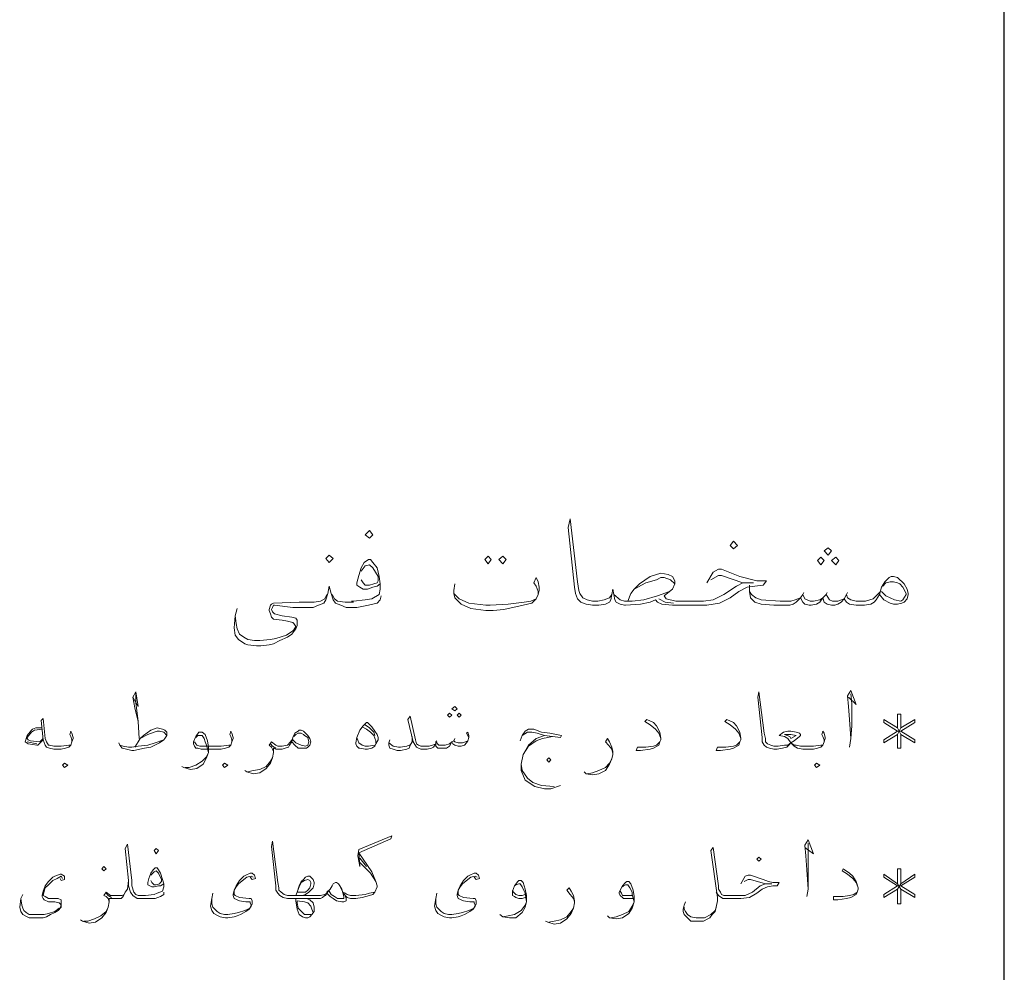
# Model space of a CAD drawing. Header units: metres. Extents: x 5.7 to 89.8, y 4 to 63.5.
# Tile 43 of 60: x 68 to 76.9, y 25.1 to 33.7. Entities that reach past the tile are written whole.
import ezdxf

# ---------------------------------------------------------------- set-up
doc = ezdxf.new("R2010")
doc.units = ezdxf.units.M
doc.header["$MEASUREMENT"] = 0
doc.layers.add('PDF7_KADR', color=7, linetype='Continuous')
doc.layers.add('PDF7_textt', color=7, linetype='Continuous')

msp = doc.modelspace()

# ---------------------------------------------------------------- linework, layer by layer
at = {"layer": 'PDF7_KADR', "lineweight": 25}
msp.add_lwpolyline([(76.8506, 4.8317), (76.8506, 62.6574)], dxfattribs=at)
at = {"layer": 'PDF7_textt', "lineweight": 20}
for points in [[(74.1635, 28.6592), (74.2212, 28.7556), (74.2694, 28.7844), (74.2983, 28.7844), (74.462, 28.717), (74.6161, 28.6785), (74.7028, 28.6785), (74.6739, 28.64), (74.5969, 28.6303), (74.5294, 28.6207), (74.4524, 28.5822), (74.3753, 28.5244), (74.279, 28.4762), (74.1635, 28.457), (74.019, 28.457), (73.8553, 28.457), (73.7589, 28.4666), (73.7204, 28.4859), (73.7012, 28.5051), (73.653, 28.4859), (73.5663, 28.4666), (73.4315, 28.457), (73.4218, 28.457), (73.3833, 28.4666), (73.3448, 28.4859), (73.3352, 28.5051), (73.3255, 28.5533), (73.3159, 28.6015), (73.3063, 28.5533), (73.2966, 28.5051), (73.287, 28.4859), (73.2485, 28.4666), (73.1907, 28.457), (73.1425, 28.457), (73.1329, 28.457), (73.0751, 28.4666), (73.027, 28.4859), (72.9981, 28.5148), (72.9788, 28.5629), (72.9692, 28.6207), (72.9114, 29.1601), (72.9307, 29.2371), (72.9981, 28.6689), (73.0077, 28.5918), (73.0173, 28.5629), (73.0462, 28.5244), (73.0848, 28.5051), (73.1329, 28.4955), (73.1425, 28.4955), (73.1811, 28.4955), (73.2389, 28.5051), (73.287, 28.5244), (73.3063, 28.5533)], [(71.2163, 28.6496), (71.1874, 28.6303), (71.1489, 28.6207), (71.1007, 28.6015), (71.0622, 28.6015), (71.0333, 28.6207), (71.0044, 28.64), (71.0044, 28.6592), (71.0237, 28.7267), (71.0429, 28.7941), (71.0718, 28.8422), (71.1104, 28.8711), (71.1296, 28.8711), (71.1489, 28.8422), (71.1874, 28.7941), (71.2067, 28.717), (71.2163, 28.6496), (71.2163, 28.6015), (71.2067, 28.5533), (71.1393, 28.5148), (71.0815, 28.5051), (70.9755, 28.4955), (70.9563, 28.4955)], [(71.0429, 28.7652), (71.0815, 28.8133), (71.12, 28.823), (71.1489, 28.7941), (71.197, 28.717), (71.197, 28.6785), (71.1874, 28.6592), (71.1585, 28.6496), (71.12, 28.64), (71.0815, 28.64), (71.0622, 28.6592), (71.0429, 28.6881)], [(73.4507, 28.4955), (73.4796, 28.5629), (73.5085, 28.6015), (73.5567, 28.6496), (73.653, 28.717), (73.7493, 28.7459), (73.8167, 28.7363), (73.8553, 28.717), (73.8745, 28.6785), (73.8745, 28.6496), (73.8553, 28.6015), (73.8264, 28.5822), (73.7782, 28.5437), (73.7975, 28.5148), (73.8841, 28.4955), (74.019, 28.4955), (74.1346, 28.4955), (74.2212, 28.5051), (74.3175, 28.5533), (74.4331, 28.6303), (74.4909, 28.6592), (74.5872, 28.6592), (74.4909, 28.6592), (74.2983, 28.7267), (74.2694, 28.7267), (74.202, 28.6881)], [(71.2259, 28.5437), (71.2163, 28.5051), (71.1874, 28.4762), (71.1104, 28.457), (71.0044, 28.4377), (70.9755, 28.4377), (70.9081, 28.4377), (70.8599, 28.457), (70.8118, 28.4762), (70.7925, 28.5051), (70.7733, 28.5629), (70.754, 28.6303), (70.7444, 28.5629), (70.7251, 28.5051), (70.7058, 28.4762), (70.6577, 28.457), (70.6095, 28.4377), (70.5421, 28.4377), (70.4265, 28.4377), (70.2628, 28.457), (70.2532, 28.457), (70.2436, 28.4377), (70.2339, 28.4185), (70.2436, 28.3992), (70.2628, 28.3799), (70.3302, 28.3607), (70.4169, 28.351), (70.4554, 28.3414), (70.4651, 28.3221), (70.4651, 28.274), (70.4554, 28.2451), (70.4169, 28.1969), (70.3784, 28.168), (70.311, 28.1392), (70.2532, 28.1103), (70.2147, 28.1006), (70.1376, 28.091), (70.0991, 28.091), (70.022, 28.1006), (69.9931, 28.1103), (69.9354, 28.1488), (69.9065, 28.1873), (69.8968, 28.2547), (69.9065, 28.3607), (69.9257, 28.4281)], [(72.6417, 28.5533), (72.6417, 28.5822), (72.6225, 28.6303), (72.6032, 28.6592), (72.6225, 28.7074), (72.6417, 28.6689), (72.6514, 28.6207), (72.6514, 28.5918), (72.6417, 28.5533), (72.6225, 28.5148), (72.5839, 28.4762), (72.5069, 28.457), (72.3335, 28.4185), (72.2372, 28.4088), (72.1698, 28.4088), (72.035, 28.4281), (71.9483, 28.4666), (71.9194, 28.4955), (71.8905, 28.5244), (71.8809, 28.5629), (71.8809, 28.5918), (71.8905, 28.6496)], [(73.5085, 28.6015), (73.6145, 28.6592), (73.7108, 28.6881), (73.7493, 28.7074), (73.7782, 28.7074), (73.836, 28.6881), (73.8745, 28.6496)], [(75.7237, 28.5533), (75.6948, 28.5051), (75.6755, 28.4859), (75.6467, 28.4666), (75.5889, 28.457), (75.5407, 28.457), (75.5118, 28.457), (75.454, 28.4666), (75.4251, 28.4859), (75.4059, 28.5148), (75.377, 28.4859), (75.3481, 28.4666), (75.3192, 28.457), (75.2903, 28.457), (75.2518, 28.4666), (75.2229, 28.4859), (75.2133, 28.5244), (75.1844, 28.4859), (75.1555, 28.4666), (75.1073, 28.457), (75.088, 28.457), (75.0495, 28.4666), (75.0303, 28.4859), (75.011, 28.5244), (74.9725, 28.4859), (74.9436, 28.4666), (74.9147, 28.457), (74.8858, 28.457), (74.7702, 28.457), (74.6546, 28.4666), (74.5969, 28.4859), (74.5583, 28.5244), (74.5487, 28.5822), (74.5487, 28.64)], [(75.7526, 28.6303), (75.7815, 28.6592), (75.82, 28.6689), (75.8489, 28.6689), (75.8874, 28.6592), (75.9067, 28.6496), (75.9356, 28.6207), (75.9645, 28.5629), (75.9645, 28.5533), (75.9356, 28.5051), (75.9163, 28.4955), (75.8585, 28.5051), (75.7815, 28.5437), (75.743, 28.5822)], [(70.7347, 28.5533), (70.7155, 28.5148), (70.677, 28.4955), (70.6192, 28.4859), (70.5421, 28.4859), (70.4843, 28.4859), (70.2532, 28.4762), (70.2339, 28.4666), (70.2243, 28.457), (70.2147, 28.4185), (70.2147, 28.4088), (70.2243, 28.3799), (70.2339, 28.351), (70.2532, 28.3318), (70.3302, 28.3221), (70.3784, 28.3125), (70.4265, 28.3029), (70.4362, 28.2933), (70.4554, 28.2644), (70.4362, 28.2355), (70.4265, 28.2258), (70.3688, 28.1873), (70.2724, 28.1584), (70.2243, 28.1488), (70.128, 28.1392), (70.0798, 28.1392), (70.022, 28.1488), (69.9835, 28.168), (69.945, 28.1969), (69.9257, 28.2451), (69.9161, 28.2933), (69.9065, 28.3607)], [(70.7829, 28.5533), (70.8022, 28.5148), (70.8311, 28.4955), (70.8985, 28.4859), (70.9755, 28.4859)], [(71.8809, 28.5629), (71.929, 28.5148), (72.0157, 28.4762), (72.1698, 28.457), (72.2083, 28.457), (72.372, 28.4666), (72.5165, 28.4859), (72.5743, 28.4955), (72.6225, 28.5148)], [(73.3255, 28.5533), (73.3833, 28.5051), (73.4218, 28.4955), (73.4893, 28.4955), (73.5952, 28.5051), (73.7204, 28.5437), (73.8264, 28.5822)], [(74.5487, 28.5822), (74.568, 28.5533), (74.6065, 28.5244), (74.6546, 28.5051), (74.828, 28.4955), (74.8858, 28.4955), (74.9243, 28.4955), (74.9628, 28.5051), (75.011, 28.5244), (75.0303, 28.5533), (75.0495, 28.5148), (75.0977, 28.4955), (75.1266, 28.4955), (75.1844, 28.5051), (75.2133, 28.5244), (75.2421, 28.5533), (75.271, 28.5051), (75.2999, 28.4955), (75.3481, 28.4955), (75.4059, 28.5148), (75.4251, 28.5533), (75.4348, 28.5244), (75.4637, 28.5051), (75.5118, 28.4955), (75.5407, 28.4955), (75.5985, 28.4955), (75.6659, 28.5148), (75.7044, 28.5533), (75.7333, 28.5822)], [(75.0399, 28.5726), (75.0303, 28.5533)], [(75.2518, 28.5726), (75.2421, 28.5533)], [(75.4348, 28.5726), (75.4251, 28.5533)], [(73.8649, 28.4762), (73.7878, 28.4859), (73.73, 28.5148)], [(68.9819, 27.6287), (69.03, 27.542), (69.0108, 27.6769), (68.9819, 27.6287), (69.0011, 27.5324), (69.03, 27.4072), (69.0397, 27.2531)], [(69.03, 27.4072), (69.0108, 27.5805), (69.0108, 27.6672)], [(75.2229, 27.2242), (75.2229, 27.2435), (75.2133, 27.2723), (75.2036, 27.2916), (75.2133, 27.3205), (75.2229, 27.3012), (75.2325, 27.2627), (75.2325, 27.2531), (75.2229, 27.2242), (75.2133, 27.1953), (75.194, 27.176), (75.1651, 27.1664), (75.1266, 27.1568), (75.0688, 27.1568), (75.0303, 27.1568), (74.9821, 27.1664), (74.9532, 27.1857), (74.9243, 27.2146), (74.9051, 27.1953), (74.8858, 27.176), (74.8473, 27.1664), (74.7991, 27.1568), (74.7798, 27.1568), (74.7702, 27.1568), (74.7317, 27.1664), (74.7028, 27.176), (74.6835, 27.1953), (74.6643, 27.2242), (74.6643, 27.2627), (74.6257, 27.6287), (74.6354, 27.6769), (74.6835, 27.3012), (74.6932, 27.2531), (74.6932, 27.2242), (74.7124, 27.2049), (74.7413, 27.1953), (74.7702, 27.1857), (74.7798, 27.1857), (74.8087, 27.1857), (74.8665, 27.1953), (74.8954, 27.1953), (74.9243, 27.2146), (74.9532, 27.2338), (75.0014, 27.2723), (75.011, 27.282), (75.011, 27.2916), (75.0014, 27.3012), (74.9725, 27.3109), (74.9243, 27.3205), (74.8954, 27.3205), (74.8569, 27.3109), (74.8184, 27.282), (74.8665, 27.2723), (74.8954, 27.2531), (74.9243, 27.2146), (74.9532, 27.1953), (74.9725, 27.1953), (75.011, 27.1857), (75.0688, 27.1857), (75.1266, 27.1857), (75.194, 27.1953), (75.2133, 27.1953)], [(75.4444, 27.6287), (75.5118, 27.5613), (75.4637, 27.6865), (75.4348, 27.6383), (75.4444, 27.542), (75.454, 27.4264), (75.4637, 27.2531), (75.454, 27.176)], [(75.4637, 27.2531), (75.4733, 27.3687), (75.4733, 27.5709), (75.4637, 27.6576)], [(75.8874, 27.2916), (75.8874, 27.1664), (75.9163, 27.1664), (75.9163, 27.2916), (76.0415, 27.2146), (76.0415, 27.2435), (75.9163, 27.3205), (76.0415, 27.3976), (76.0415, 27.4264), (75.9163, 27.3494), (75.9163, 27.4746), (75.8874, 27.4746), (75.8874, 27.3494), (75.7622, 27.4264), (75.7622, 27.3976), (75.8874, 27.3205), (75.7622, 27.2435), (75.7622, 27.2146), (75.8874, 27.2916), (75.9163, 27.3494)], [(68.4329, 27.2242), (68.4329, 27.2435), (68.4233, 27.2723), (68.4136, 27.2916), (68.4233, 27.3205), (68.4329, 27.3012), (68.4425, 27.2627), (68.4425, 27.2531), (68.4329, 27.2242), (68.4233, 27.1953), (68.404, 27.176), (68.3751, 27.1664), (68.3366, 27.1568), (68.2788, 27.1568), (68.2692, 27.1568), (68.2306, 27.1664), (68.2017, 27.176), (68.1921, 27.1953), (68.1728, 27.2435), (68.1536, 27.4168), (68.1728, 27.4361), (68.1921, 27.2531), (68.2017, 27.2242), (68.221, 27.1953), (68.2306, 27.1953), (68.2692, 27.1857), (68.2788, 27.1857), (68.3366, 27.1857), (68.404, 27.1953), (68.4233, 27.1953)], [(72.0157, 27.2627), (71.9964, 27.3012), (72.0061, 27.3109), (72.0157, 27.282), (72.0157, 27.2627), (72.0061, 27.2338), (71.9964, 27.2146), (71.9772, 27.1953), (71.9483, 27.1857), (71.9194, 27.1857), (71.8905, 27.1953), (71.8712, 27.2049), (71.8616, 27.2242), (71.8423, 27.1857), (71.8134, 27.1664), (71.7845, 27.1664), (71.7653, 27.1664), (71.7364, 27.1664), (71.7171, 27.1857), (71.7171, 27.2049), (71.6979, 27.176), (71.6786, 27.1664), (71.6401, 27.1568), (71.6016, 27.1568), (71.5823, 27.1568), (71.563, 27.1664), (71.5438, 27.176), (71.5149, 27.2242), (71.4667, 27.4264), (71.486, 27.4553), (71.5341, 27.2435), (71.5438, 27.2049), (71.563, 27.1953), (71.5823, 27.1857), (71.6016, 27.1857), (71.6593, 27.1857), (71.6882, 27.1953), (71.7171, 27.2049), (71.7171, 27.2242), (71.746, 27.1953), (71.7749, 27.1953), (71.8038, 27.1953), (71.8423, 27.2049), (71.8616, 27.2242), (71.8809, 27.2338), (71.8905, 27.2242), (71.9194, 27.2146), (71.9579, 27.2146), (71.9868, 27.2242), (72.0061, 27.2338)], [(73.7493, 27.2531), (73.73, 27.3012), (73.7012, 27.3398), (73.653, 27.3783), (73.6048, 27.4072), (73.6241, 27.4264), (73.6819, 27.3976), (73.7108, 27.3687), (73.7397, 27.3109), (73.7493, 27.2531), (73.7493, 27.2435), (73.7397, 27.2242), (73.73, 27.1953), (73.6819, 27.1664), (73.653, 27.1568), (73.5663, 27.1471), (73.5278, 27.1471), (73.5374, 27.176), (73.6145, 27.176), (73.6819, 27.1857), (73.7108, 27.1953), (73.7397, 27.2242)], [(74.4716, 27.2531), (74.4524, 27.3012), (74.4235, 27.3398), (74.3753, 27.3783), (74.3272, 27.4072), (74.3464, 27.4264), (74.4042, 27.3976), (74.4331, 27.3687), (74.462, 27.3109), (74.4716, 27.2531), (74.4716, 27.2435), (74.462, 27.2242), (74.4524, 27.1953), (74.4042, 27.1664), (74.3753, 27.1568), (74.2887, 27.1471), (74.2501, 27.1471), (74.2598, 27.176), (74.3368, 27.176), (74.4042, 27.1857), (74.4331, 27.1953), (74.462, 27.2242)], [(68.1632, 27.3494), (68.1054, 27.3494), (68.0765, 27.3398), (68.0669, 27.3301), (68.0284, 27.282), (68.0091, 27.2242), (68.038, 27.2049), (68.1151, 27.1953), (68.1247, 27.1953), (68.1728, 27.2435)], [(68.1632, 27.3398), (68.0958, 27.3301), (68.0669, 27.3109), (68.0284, 27.2627), (68.0284, 27.2531), (68.038, 27.2435), (68.0573, 27.2338), (68.144, 27.2242), (68.1728, 27.2531)], [(69.0011, 27.176), (69.03, 27.2242), (69.0493, 27.2531), (69.0782, 27.282), (69.1456, 27.3301), (69.2034, 27.3494), (69.2515, 27.3398), (69.2708, 27.3301), (69.2901, 27.3109), (69.2901, 27.282), (69.2708, 27.2531), (69.2612, 27.2435), (69.2226, 27.2146), (69.1456, 27.176), (69.0878, 27.1664), (68.9915, 27.1471), (68.9722, 27.1471), (68.9241, 27.1568), (68.8856, 27.1664), (68.8663, 27.1953), (68.8567, 27.2146)], [(69.0493, 27.2531), (69.1167, 27.2916), (69.1745, 27.3109), (69.2034, 27.3205), (69.2226, 27.3205), (69.2612, 27.3109), (69.2901, 27.282)], [(69.8776, 27.2242), (69.8776, 27.2435), (69.8679, 27.2723), (69.8583, 27.2916), (69.8679, 27.3205), (69.8776, 27.3012), (69.8872, 27.2627), (69.8872, 27.2531), (69.8776, 27.2242), (69.8679, 27.1953), (69.8487, 27.176), (69.8198, 27.1664), (69.7813, 27.1568), (69.7235, 27.1568), (69.5983, 27.1568), (69.5694, 27.1664), (69.5501, 27.1664), (69.5405, 27.1857), (69.5308, 27.2049), (69.5308, 27.2242), (69.5501, 27.2723), (69.579, 27.3109), (69.5983, 27.3109), (69.6079, 27.3109), (69.6368, 27.2916), (69.656, 27.2338), (69.6657, 27.176), (69.6657, 27.1279), (69.6464, 27.0797), (69.6175, 27.0219), (69.5597, 26.9834), (69.5019, 26.9738), (69.4442, 26.993), (69.4249, 27.0027)], [(70.4362, 27.2723), (70.4554, 27.2916), (70.4747, 27.3012), (70.5036, 27.3012), (70.5229, 27.2916), (70.5325, 27.282), (70.5614, 27.2627), (70.571, 27.2242), (70.5614, 27.1953), (70.5421, 27.1857), (70.5036, 27.1953), (70.4554, 27.2146), (70.4265, 27.2435)], [(71.0526, 27.359), (71.0911, 27.3398), (71.1296, 27.3109), (71.1585, 27.282), (71.1778, 27.2338), (71.1778, 27.2146)], [(71.0815, 27.3783), (71.12, 27.3494), (71.1585, 27.3109), (71.1681, 27.282)], [(72.478, 27.2338), (72.4973, 27.282), (72.5261, 27.3205), (72.555, 27.3398), (72.6032, 27.3398), (72.6706, 27.3109), (72.7477, 27.3012), (72.8536, 27.282), (72.844, 27.2627), (72.6995, 27.282), (72.6321, 27.3012), (72.5839, 27.3109), (72.5647, 27.3109), (72.5454, 27.3109), (72.4973, 27.282)], [(75.8874, 27.3494), (75.9163, 27.2916)], [(75.9163, 27.3205), (75.8874, 27.3205)], [(68.1151, 27.2049), (68.0284, 27.2242)], [(68.8663, 27.1953), (68.8952, 27.1857), (68.9433, 27.176), (68.9722, 27.176), (69.03, 27.1857), (69.1167, 27.1953), (69.1841, 27.2146), (69.2612, 27.2435)], [(69.5501, 27.2627), (69.5694, 27.282), (69.5886, 27.282), (69.6079, 27.282), (69.6272, 27.2531), (69.6368, 27.2242), (69.6464, 27.1953), (69.6657, 27.1279), (69.6464, 27.0894), (69.6079, 27.0508), (69.5501, 27.0123), (69.4923, 26.993), (69.4538, 26.993)], [(69.5405, 27.2242), (69.5501, 27.2049), (69.5597, 27.1953), (69.5886, 27.1857), (69.7235, 27.1857), (69.7813, 27.1857), (69.8487, 27.1953), (69.8679, 27.1953)], [(70.4169, 27.2242), (70.3977, 27.1953), (70.388, 27.176), (70.3591, 27.1664), (70.3302, 27.1568), (70.3013, 27.1568), (70.2724, 27.1568), (70.2532, 27.1664), (70.2532, 27.1279), (70.2436, 27.0797), (70.2243, 27.0316), (70.1858, 26.9834), (70.128, 26.9449), (70.0702, 26.9353), (70.0124, 26.9545), (69.9931, 26.9641)], [(70.2532, 27.1375), (70.2436, 27.1568), (70.2339, 27.176), (70.2147, 27.1953), (70.2339, 27.2242), (70.2724, 27.1953), (70.2917, 27.1857), (70.3013, 27.1857), (70.3302, 27.1857), (70.3784, 27.1953), (70.4073, 27.2242), (70.4169, 27.2435)], [(70.2724, 27.1664), (70.2436, 27.1857), (70.2243, 27.2049)], [(71.1681, 27.1953), (71.1104, 27.1857), (71.0815, 27.1857), (71.0526, 27.1953), (71.0237, 27.2146), (71.0044, 27.2627)], [(71.5052, 27.2723), (71.5052, 27.2242), (71.486, 27.1953), (71.4763, 27.1664), (71.4571, 27.1568), (71.3993, 27.1471), (71.3704, 27.1471), (71.3319, 27.1568), (71.303, 27.1664), (71.2934, 27.1953), (71.2934, 27.2146), (71.303, 27.2435)], [(71.2934, 27.2146), (71.3319, 27.1857), (71.38, 27.176), (71.3993, 27.176), (71.4571, 27.1857), (71.4763, 27.1953), (71.486, 27.1953)], [(71.7268, 27.2338), (71.7171, 27.2242)], [(71.8905, 27.2531), (71.8809, 27.2338)], [(72.844, 26.8293), (72.7573, 26.8004), (72.6995, 26.8004), (72.6128, 26.8197), (72.5261, 26.8775), (72.4876, 26.9641), (72.4876, 27.0219), (72.5069, 27.1086), (72.555, 27.1857), (72.6225, 27.2338), (72.6802, 27.2531), (72.7284, 27.2627), (72.7669, 27.2723)], [(72.6995, 27.282), (72.6225, 27.2531), (72.555, 27.1953), (72.5069, 27.1086)], [(73.3159, 27.1182), (73.3063, 27.1568), (73.2774, 27.1953), (73.2485, 27.2242), (73.2677, 27.2531), (73.287, 27.2242), (73.3063, 27.176), (73.3159, 27.1375), (73.3159, 27.1086), (73.3063, 27.0701), (73.287, 27.0219), (73.2485, 26.9641), (73.1907, 26.9353), (73.1329, 26.9256), (73.0751, 26.9353), (73.0559, 26.9545)], [(70.022, 26.9545), (70.0702, 26.9641), (70.128, 26.9738), (70.1858, 27.0027), (70.2243, 27.0508), (70.2436, 27.0797)], [(73.0848, 26.9353), (73.1329, 26.9449), (73.1907, 26.9641), (73.2485, 26.993), (73.287, 27.0316), (73.3063, 27.0701)], [(72.4876, 27.0219), (72.4973, 26.9641), (72.5454, 26.8967), (72.5936, 26.8582), (72.6706, 26.8293), (72.7862, 26.8197)], [(70.7636, 25.8951), (70.7347, 25.8662), (70.7347, 25.8566), (70.7155, 25.8469), (70.677, 25.8373), (70.5518, 25.8373), (70.4554, 25.8373), (70.388, 25.8373), (70.3784, 25.8373), (70.3495, 25.8469), (70.3206, 25.8662), (70.3013, 25.8855), (70.3013, 25.9047), (70.2917, 25.9529), (70.2436, 26.3285), (70.2339, 26.2803), (70.2724, 25.924), (70.2724, 25.8855), (70.2917, 25.8566), (70.311, 25.8373), (70.3399, 25.818), (70.3784, 25.8084), (70.388, 25.8084), (70.4554, 25.8084), (70.5518, 25.8084), (70.677, 25.8084), (70.6962, 25.818), (70.7155, 25.8373), (70.7251, 25.8373), (70.7347, 25.8566), (70.7636, 25.8951), (70.7829, 25.924), (70.7925, 25.9432), (70.8118, 25.9529), (70.8214, 25.9529), (70.8407, 25.9432), (70.8503, 25.924), (70.8792, 25.8662), (70.8985, 25.8373), (70.9177, 25.818), (70.9466, 25.8084), (70.9659, 25.8084), (70.9948, 25.8084), (71.0526, 25.818), (71.12, 25.8373), (71.1489, 25.8469), (71.1681, 25.8662), (71.1874, 25.9143), (71.1874, 25.924), (71.1778, 25.9625), (71.1393, 26.0492), (71.0237, 26.2225), (71.3126, 26.3478), (71.3222, 26.3766), (71.0237, 26.2514), (71.014, 26.1937), (71.0333, 26.0973), (71.0237, 26.2225)], [(75.0495, 26.2707), (75.1266, 26.2129), (75.0784, 26.3381), (75.0495, 26.29), (75.0592, 26.1937), (75.0688, 26.0684), (75.0784, 25.8951), (75.0688, 25.8277)], [(69.2612, 25.8662), (69.2612, 25.8469), (69.2323, 25.8277), (69.1841, 25.8084), (69.1167, 25.8084), (69.0974, 25.8084), (69.0685, 25.8084), (69.0204, 25.8084), (68.9819, 25.8373), (68.9626, 25.8662), (68.9433, 25.924), (68.9433, 25.9721), (68.9144, 26.2611), (68.9337, 26.2996), (68.9722, 25.9721), (68.9722, 25.924), (68.9915, 25.8662), (69.0108, 25.8469), (69.03, 25.8373), (69.0685, 25.8373), (69.0974, 25.8373)], [(73.9708, 25.7795), (73.9612, 25.7506), (73.9516, 25.7121), (73.9516, 25.6928), (73.9612, 25.6639), (73.9708, 25.6543), (73.9901, 25.635), (74.019, 25.6062), (74.0479, 25.6062), (74.096, 25.6062), (74.1346, 25.6062), (74.1731, 25.6254), (74.1923, 25.635), (74.2116, 25.6639), (74.2405, 25.6928), (74.2501, 25.7314), (74.2598, 25.7891), (74.2598, 25.818), (74.202, 26.2418), (74.2212, 26.2707), (74.2694, 25.924), (74.2694, 25.8951), (74.2887, 25.8662), (74.2983, 25.8469), (74.3175, 25.8373), (74.3561, 25.8373), (74.385, 25.8373), (74.4428, 25.8373), (74.5102, 25.8373), (74.5776, 25.8662), (74.645, 25.924), (74.6932, 25.9432), (74.751, 25.9432), (74.6932, 25.9432), (74.5583, 25.9818), (74.5391, 25.9818), (74.5005, 25.9625)], [(75.0784, 25.8951), (75.0784, 26.0203), (75.0784, 26.2129), (75.0784, 26.3092)], [(71.0333, 26.1744), (71.0911, 26.0973)], [(71.0333, 26.1359), (71.1296, 26.0396), (71.1778, 25.9625)], [(69.2612, 25.9432), (69.2323, 25.924), (69.213, 25.924), (69.1745, 25.9143), (69.1552, 25.9143), (69.136, 25.924), (69.1167, 25.9336), (69.1167, 25.9529), (69.1263, 25.9914), (69.1456, 26.0396), (69.1649, 26.0684), (69.1841, 26.0877), (69.2034, 26.0877), (69.213, 26.0684), (69.2323, 26.0396), (69.2515, 25.9818), (69.2612, 25.9432), (69.2612, 25.9143), (69.2515, 25.8758), (69.2034, 25.8566), (69.1745, 25.8469), (69.0974, 25.8373), (69.0878, 25.8373)], [(69.1456, 26.0203), (69.1745, 26.0492), (69.1938, 26.0588), (69.213, 26.0396), (69.2419, 25.9818), (69.2419, 25.9625), (69.2323, 25.9529), (69.2226, 25.9432), (69.1938, 25.9336), (69.1745, 25.9336), (69.1552, 25.9529), (69.1456, 25.9721)], [(75.5311, 25.9047), (75.5118, 25.9529), (75.4829, 25.9914), (75.4348, 26.0299), (75.3866, 26.0588), (75.3962, 26.0781), (75.454, 26.0396), (75.4829, 26.0107), (75.5118, 25.9625), (75.5311, 25.9047), (75.5311, 25.8951), (75.5214, 25.8662), (75.5118, 25.8469), (75.4637, 25.818), (75.4251, 25.8084), (75.3481, 25.7988), (75.3096, 25.7988), (75.3096, 25.8277), (75.3962, 25.8277), (75.454, 25.8373), (75.4926, 25.8469), (75.5214, 25.8662)], [(75.8874, 25.8951), (75.8874, 25.7602), (75.9163, 25.7602), (75.9163, 25.8951), (76.0415, 25.818), (76.0415, 25.8469), (75.9163, 25.924), (76.0415, 26.001), (76.0415, 26.0299), (75.9163, 25.9432), (75.9163, 26.0781), (75.8874, 26.0781), (75.8874, 25.9432), (75.7622, 26.0299), (75.7622, 26.001), (75.8874, 25.924), (75.7622, 25.8469), (75.7622, 25.818), (75.8874, 25.8951), (75.9163, 25.9432)], [(68.3462, 25.9914), (68.3366, 26.0107), (68.298, 25.9914), (68.2595, 25.9721), (68.221, 25.9336), (68.1921, 25.9047), (68.1825, 25.8758), (68.1728, 25.8373), (68.1921, 25.8277), (68.221, 25.8084), (68.3077, 25.8084), (68.3366, 25.7988), (68.3366, 25.7795), (68.3366, 25.7506), (68.3366, 25.7314), (68.3077, 25.7025), (68.2788, 25.6832), (68.2403, 25.6639), (68.2017, 25.6447), (68.1728, 25.635), (68.1247, 25.635), (68.1054, 25.635), (68.0476, 25.635), (68.0284, 25.6447), (67.9899, 25.6639), (67.9706, 25.6928), (67.961, 25.7314), (67.9706, 25.8084), (67.9899, 25.8469)], [(68.3269, 25.9914), (68.3366, 25.9721), (68.3655, 25.9818), (68.3655, 26.0107), (68.3366, 26.0299), (68.3269, 26.0299), (68.2788, 26.0107), (68.2595, 26.001), (68.221, 25.9625), (68.1921, 25.924), (68.1728, 25.8758), (68.1632, 25.8373), (68.1632, 25.8277), (68.1728, 25.8084), (68.1825, 25.7988), (68.221, 25.7795), (68.2788, 25.7795), (68.3173, 25.7699), (68.3269, 25.7602), (68.3366, 25.7506), (68.3269, 25.7217), (68.3173, 25.7217), (68.2788, 25.6928), (68.221, 25.6736), (68.1825, 25.6639), (68.1151, 25.6639), (68.0862, 25.6639), (68.0476, 25.6639), (68.0187, 25.6832), (67.9995, 25.7025), (67.9899, 25.7217), (67.9802, 25.7506), (67.9706, 25.8084)], [(68.9433, 25.9721), (68.9337, 25.8951), (68.9144, 25.8662), (68.8952, 25.8277), (68.8759, 25.8084), (68.8278, 25.8084), (68.8085, 25.8084), (68.7892, 25.8084), (68.77, 25.8084), (68.77, 25.7795), (68.7603, 25.7314), (68.7411, 25.6832), (68.7026, 25.635), (68.6448, 25.5965), (68.587, 25.5869), (68.5292, 25.6062), (68.5099, 25.6158)], [(70.0702, 26.001), (70.0509, 26.0107), (70.0124, 26.001), (69.9835, 25.9818), (69.9354, 25.9432), (69.9161, 25.9143), (69.8968, 25.8855), (69.8968, 25.8469), (69.9065, 25.8373), (69.945, 25.818), (70.0317, 25.8084), (70.0509, 25.8084), (70.0606, 25.7891), (70.0606, 25.7602), (70.0509, 25.741), (70.0317, 25.7121), (70.0028, 25.6928), (69.9546, 25.6639), (69.9257, 25.6543), (69.8968, 25.6447), (69.839, 25.635), (69.8198, 25.635), (69.7716, 25.6447), (69.7524, 25.6543), (69.7138, 25.6736), (69.6946, 25.7025), (69.6849, 25.741), (69.6946, 25.8084), (69.7042, 25.8566)], [(70.0413, 26.001), (70.0606, 25.9818), (70.0895, 25.9914), (70.0798, 26.0203), (70.0606, 26.0396), (70.0413, 26.0396), (70.0028, 26.0203), (69.9835, 26.0107), (69.945, 25.9721), (69.9161, 25.924), (69.8968, 25.8855), (69.8872, 25.8469), (69.8872, 25.8373), (69.8968, 25.8084), (69.945, 25.7891), (70.0028, 25.7795), (70.0413, 25.7795), (70.0413, 25.7699), (70.0509, 25.7506), (70.0413, 25.7314), (70.0413, 25.7217), (69.9931, 25.7025), (69.9354, 25.6832), (69.8968, 25.6736), (69.839, 25.6639), (69.8101, 25.6639), (69.7716, 25.6736), (69.7427, 25.6928), (69.7235, 25.7121), (69.7042, 25.7314), (69.6946, 25.7602), (69.6946, 25.8084)], [(70.5132, 25.8373), (70.5421, 25.8469), (70.571, 25.8662), (70.5903, 25.8855), (70.6095, 25.9047), (70.6192, 25.9432), (70.6192, 25.9529), (70.6095, 25.9818), (70.5903, 26.001), (70.5806, 26.0107), (70.5614, 26.0107), (70.5421, 26.001), (70.5229, 25.9818), (70.5036, 25.9625), (70.4843, 25.924), (70.4651, 25.8662), (70.4843, 25.9143), (70.5036, 25.9529), (70.5325, 25.9721), (70.5614, 25.9818), (70.5806, 25.9721), (70.5903, 25.9529), (70.5903, 25.9432), (70.5806, 25.9047), (70.5614, 25.8855), (70.5421, 25.8662), (70.5036, 25.8662), (70.4651, 25.8662), (70.4554, 25.8373)], [(72.0927, 26.001), (72.0735, 26.0107), (72.035, 26.001), (72.0061, 25.9818), (71.9579, 25.9432), (71.9386, 25.9143), (71.9194, 25.8855), (71.9194, 25.8469), (71.929, 25.8373), (71.9675, 25.818), (72.0542, 25.8084), (72.0735, 25.8084), (72.0831, 25.7891), (72.0831, 25.7602), (72.0735, 25.741), (72.0542, 25.7121), (72.0253, 25.6928), (71.9772, 25.6639), (71.9483, 25.6543), (71.9194, 25.6447), (71.8616, 25.635), (71.8423, 25.635), (71.7942, 25.6447), (71.7749, 25.6543), (71.7364, 25.6736), (71.7171, 25.7025), (71.7075, 25.741), (71.7171, 25.8084), (71.7268, 25.8566)], [(72.0638, 26.001), (72.0831, 25.9818), (72.112, 25.9914), (72.1024, 26.0203), (72.0831, 26.0396), (72.0638, 26.0396), (72.0253, 26.0203), (72.0061, 26.0107), (71.9675, 25.9721), (71.9386, 25.924), (71.9194, 25.8855), (71.9097, 25.8469), (71.9097, 25.8373), (71.9194, 25.8084), (71.9675, 25.7891), (72.0253, 25.7795), (72.0638, 25.7795), (72.0638, 25.7699), (72.0735, 25.7506), (72.0638, 25.7314), (72.0638, 25.7217), (72.0157, 25.7025), (71.9579, 25.6832), (71.9194, 25.6736), (71.8616, 25.6639), (71.8327, 25.6639), (71.7942, 25.6736), (71.7653, 25.6928), (71.746, 25.7121), (71.7268, 25.7314), (71.7171, 25.7602), (71.7171, 25.8084)], [(72.5261, 25.818), (72.4973, 25.8084), (72.4684, 25.8084), (72.4395, 25.818), (72.4298, 25.8277), (72.4106, 25.8373), (72.4106, 25.8662), (72.4106, 25.8758), (72.4298, 25.924), (72.4587, 25.9625), (72.4684, 25.9721), (72.4876, 25.9721), (72.5069, 25.9529), (72.5261, 25.8951), (72.5358, 25.8373), (72.5358, 25.7795), (72.5261, 25.7314), (72.4973, 25.6832), (72.4395, 25.635), (72.3817, 25.635), (72.3239, 25.6447), (72.295, 25.6639)], [(73.4989, 25.8084), (73.47, 25.8084), (73.4411, 25.8084), (73.4122, 25.8084), (73.4026, 25.818), (73.3833, 25.8373), (73.3737, 25.8566), (73.3737, 25.8662), (73.4026, 25.924), (73.4315, 25.9529), (73.4411, 25.9625), (73.4604, 25.9625), (73.4796, 25.9432), (73.4989, 25.8855), (73.5085, 25.8277), (73.5085, 25.7795), (73.4893, 25.7217), (73.4604, 25.6736), (73.4026, 25.635), (73.3448, 25.6254), (73.287, 25.635), (73.2677, 25.6543)], [(74.4716, 25.9432), (74.5102, 26.0107), (74.5391, 26.0203), (74.5583, 26.0203), (74.6739, 25.9818), (74.7221, 25.9625), (74.7606, 25.9529), (74.8184, 25.9529), (74.7991, 25.924), (74.7606, 25.924), (74.7124, 25.9143), (74.6643, 25.8951), (74.6161, 25.8566), (74.5487, 25.818), (74.4716, 25.8084), (74.385, 25.8084), (74.3561, 25.8084), (74.3079, 25.8084), (74.2694, 25.8373), (74.2501, 25.8662)], [(70.8503, 25.924), (70.8696, 25.8951), (70.8888, 25.8277), (70.8888, 25.8084), (70.8792, 25.8084), (70.8696, 25.8084), (70.8311, 25.8084), (70.8022, 25.8277), (70.7733, 25.8469), (70.754, 25.8758)], [(72.4298, 25.924), (72.4395, 25.9336), (72.4684, 25.9432), (72.478, 25.9432), (72.4973, 25.9143), (72.5165, 25.8758), (72.5261, 25.8566), (72.5358, 25.7795), (72.5261, 25.7506), (72.4876, 25.7025), (72.4298, 25.6639), (72.372, 25.6543), (72.3239, 25.6447)], [(72.5261, 25.8469), (72.4973, 25.8373), (72.4684, 25.8373), (72.4395, 25.8469), (72.4202, 25.8662), (72.4106, 25.8855)], [(72.9692, 25.7795), (72.9596, 25.8084), (72.9307, 25.8469), (72.9018, 25.8855), (72.921, 25.9047), (72.9403, 25.8758), (72.9596, 25.8373), (72.9692, 25.7891), (72.9692, 25.7699), (72.9596, 25.7217), (72.9403, 25.6736), (72.9018, 25.6254), (72.844, 25.5869), (72.7862, 25.5773), (72.7284, 25.5965), (72.7091, 25.6062)], [(73.4026, 25.9143), (73.4122, 25.924), (73.4315, 25.9336), (73.4507, 25.9336), (73.47, 25.9047), (73.4893, 25.8662), (73.4893, 25.8469), (73.5085, 25.7795), (73.4893, 25.741), (73.4604, 25.6928), (73.4026, 25.6639), (73.3448, 25.6447), (73.2966, 25.635)], [(73.4893, 25.8373), (73.4604, 25.8373), (73.4315, 25.8373), (73.4026, 25.8373), (73.393, 25.8566), (73.3833, 25.8758)], [(75.8874, 25.9432), (75.9163, 25.8951)], [(75.9163, 25.924), (75.8874, 25.924)], [(68.9144, 25.8662), (68.9048, 25.8469), (68.8856, 25.8373), (68.8374, 25.8373), (68.8085, 25.8373), (68.7989, 25.8373), (68.7796, 25.8373), (68.7411, 25.8662), (68.7218, 25.8373), (68.7411, 25.8277), (68.7603, 25.8084), (68.77, 25.7795)], [(68.7892, 25.818), (68.7603, 25.8373), (68.7411, 25.8566)], [(70.5518, 25.8084), (70.5806, 25.7988), (70.6095, 25.7699), (70.6192, 25.7314), (70.6192, 25.7217), (70.6192, 25.6928), (70.5999, 25.6639), (70.5806, 25.6447), (70.5614, 25.635), (70.5421, 25.635), (70.5132, 25.6447), (70.4843, 25.6639), (70.4651, 25.7121), (70.4554, 25.7891), (70.4554, 25.8084)], [(70.5903, 25.6639), (70.5325, 25.6639), (70.5132, 25.6832), (70.4747, 25.7217), (70.4651, 25.7699), (70.4651, 25.7891), (70.5325, 25.7795), (70.5614, 25.7699), (70.5903, 25.741), (70.5999, 25.7121), (70.6095, 25.6832)], [(70.8985, 25.8373), (70.9081, 25.8084), (70.9081, 25.7891), (70.8888, 25.7795), (70.8696, 25.7795), (70.8214, 25.7891), (70.7925, 25.8084), (70.7636, 25.8277), (70.7347, 25.8566)], [(71.1681, 25.8662), (71.12, 25.8566), (71.0815, 25.8469), (70.9948, 25.8373), (70.9659, 25.8373), (70.9466, 25.8373), (70.9177, 25.8469), (70.8985, 25.8566), (70.8792, 25.8662)], [(68.5388, 25.6062), (68.5774, 25.6062), (68.6351, 25.6254), (68.6929, 25.6543), (68.7411, 25.6928), (68.7603, 25.7314)], [(72.738, 25.5965), (72.7862, 25.6062), (72.844, 25.6158), (72.9018, 25.6447), (72.9403, 25.6928), (72.9596, 25.7217)], [(74.2501, 25.7314), (74.2405, 25.7025), (74.202, 25.6639), (74.1442, 25.635), (74.096, 25.635), (74.0671, 25.635), (74.019, 25.6447), (73.9901, 25.6639), (73.9708, 25.6928), (73.9612, 25.7121), (73.9612, 25.7314)]]:
    msp.add_lwpolyline(points, dxfattribs=at)
for points in [[(71.12, 29.0638), (71.1489, 29.0926), (71.12, 29.1312), (71.0815, 29.0926)], [(74.4042, 28.9674), (74.4428, 28.9963), (74.4042, 29.0349), (74.3753, 28.9963)], [(70.754, 28.8422), (70.7925, 28.8808), (70.754, 28.9097), (70.7251, 28.8808)], [(72.1891, 28.9), (72.2179, 28.8711), (72.1891, 28.8326), (72.1602, 28.8711)], [(72.3239, 28.9), (72.3528, 28.8711), (72.3239, 28.8326), (72.2854, 28.8711)], [(75.2614, 28.9097), (75.2903, 28.9482), (75.2614, 28.9771), (75.2229, 28.9482)], [(75.194, 28.823), (75.2229, 28.8615), (75.194, 28.8904), (75.1651, 28.8615)], [(75.3288, 28.823), (75.3577, 28.8615), (75.3288, 28.8904), (75.2903, 28.8615)], [(75.7237, 28.5533), (75.743, 28.6207), (75.7719, 28.6689), (75.8104, 28.7074), (75.8296, 28.717), (75.8489, 28.717), (75.8874, 28.7074), (75.9452, 28.6496), (75.9741, 28.6015), (75.9837, 28.5629), (75.9837, 28.5533), (75.9741, 28.5148), (75.9452, 28.4859), (75.926, 28.4762), (75.8874, 28.4666), (75.8489, 28.4666), (75.82, 28.4762), (75.7622, 28.5051)], [(71.8423, 27.4457), (71.8616, 27.465), (71.8423, 27.4842), (71.8231, 27.465)], [(71.8905, 27.5035), (71.9097, 27.5228), (71.8905, 27.542), (71.8616, 27.5228)], [(71.929, 27.4457), (71.9483, 27.465), (71.929, 27.4842), (71.9097, 27.465)], [(71.0911, 27.3976), (71.1007, 27.3976), (71.1393, 27.359), (71.1681, 27.3205), (71.1874, 27.2916), (71.197, 27.2627), (71.197, 27.2435), (71.1778, 27.2049), (71.1681, 27.1857), (71.1393, 27.1664), (71.1007, 27.1568), (71.0815, 27.1568), (71.0333, 27.1664), (71.0237, 27.1664), (71.0044, 27.1857), (70.9948, 27.2049), (70.9948, 27.2146), (71.0044, 27.2627), (71.0333, 27.3301), (71.0622, 27.3687)], [(70.4169, 27.2242), (70.4265, 27.2627), (70.4458, 27.3012), (70.4747, 27.3205), (70.4843, 27.3301), (70.5036, 27.3301), (70.5229, 27.3205), (70.5614, 27.282), (70.5806, 27.2531), (70.5903, 27.2242), (70.5806, 27.1953), (70.5614, 27.176), (70.5518, 27.1664), (70.5229, 27.1664), (70.5036, 27.1664), (70.4747, 27.1664), (70.4458, 27.1953)], [(74.9243, 27.2531), (74.9147, 27.2723), (74.8665, 27.2916), (74.9243, 27.2916), (74.9725, 27.282)], [(68.3655, 26.993), (68.3944, 27.0123), (68.3655, 27.0316), (68.3462, 27.0123)], [(69.8101, 26.993), (69.839, 27.0123), (69.8101, 27.0316), (69.7909, 27.0123)], [(72.738, 27.0412), (72.7573, 27.0605), (72.738, 27.0797), (72.7188, 27.0605)], [(75.1555, 26.993), (75.1844, 27.0123), (75.1555, 27.0316), (75.1362, 27.0123)], [(69.1938, 26.2129), (69.213, 26.2418), (69.1938, 26.2611), (69.1745, 26.2418)], [(74.6354, 26.1455), (74.6546, 26.1648), (74.6354, 26.184), (74.6161, 26.1648)], [(68.7218, 26.0588), (68.7411, 26.0781), (68.7218, 26.0973), (68.7026, 26.0781)]]:
    msp.add_lwpolyline(points, close=True, dxfattribs=at)

doc.saveas('drawing.dxf')
